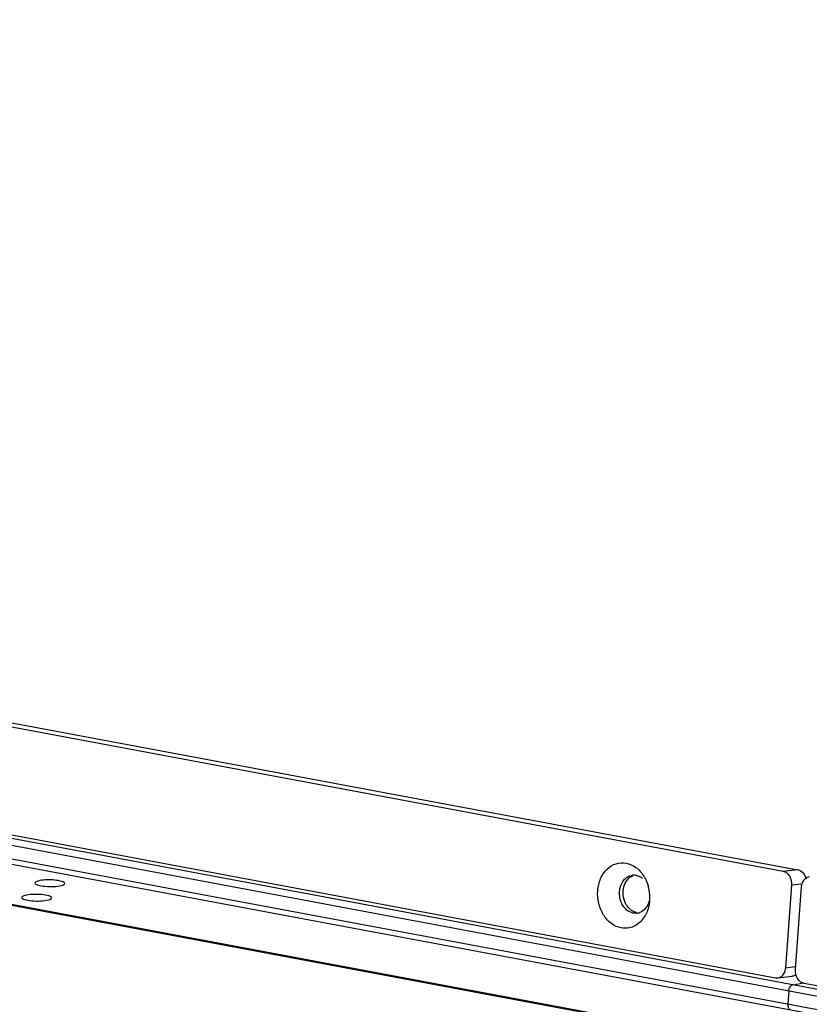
# Model space of a CAD drawing. Header units: millimetres. Extents: x 19192 to 20904, y 1507 to 2734.
# Tile 20 of 80: x 19545 to 19611, y 1694 to 1777. Entities that reach past the tile are written whole.
import ezdxf

# ---------------------------------------------------------------- set-up
doc = ezdxf.new("R2010")
doc.units = ezdxf.units.MM
doc.layers.add('02___PRT_ALL_AXES', color=7, linetype='Continuous')

msp = doc.modelspace()

# ---------------------------------------------------------------- linework, layer by layer
at = {"color": 7, "linetype": 'Continuous'}
for p, q in [((19608.723, 1705.369), (19195.899, 1782.572)), ((19197.118, 1782.717), (19609.942, 1705.514)), ((20024.58, 1618.28), (19194.439, 1773.526)), ((19195.237, 1773.695), (19608.061, 1696.492)), ((20024.249, 1617.752), (19194.108, 1772.998)), ((20025.196, 1616.457), (19192.996, 1772.088)), ((19193.209, 1771.633), (20025.409, 1616.002)), ((20066.845, 1604.783), (19284.294, 1751.135)), ((20066.848, 1604.79), (19284.328, 1751.136)), ((19284.539, 1751.202), (20066.879, 1604.889)), ((19609.942, 1705.514), (19608.723, 1705.369)), ((19608.924, 1697.331), (19609.439, 1704.235)), ((19610.2, 1704.325), (19609.439, 1704.235)), ((19610.228, 1704.088), (19609.714, 1697.183)), ((19596.47, 1701.885), (19596.165, 1701.896)), ((19608.924, 1697.331), (19609.685, 1697.421)), ((19608.061, 1696.492), (19608.255, 1696.486)), ((19608.252, 1696.485), (19609.471, 1696.629)), ((19609.509, 1695.903), (19610.427, 1696.063)), ((19610.429, 1696.049), (20023.253, 1618.846)), ((19609.179, 1695.375), (19609.096, 1694.272))]:
    msp.add_line(p, q, dxfattribs=at)
for centre, radius, start, end in [((19596.214, 1704.054), 1.016, 88.63573, 96.7336), ((19596.214, 1704.054), 1.016, 79.41475, 88.62335), ((19609.821, 1704.868), 0.657, 74.46717, 79.38431), ((19594.15, 1703.231), 3.396, 12.88877, 14.31686), ((19594.06, 1703.212), 3.488, 0.67398, 12.85763), ((19594.167, 1703.211), 3.381, 355.74109, 359.15824), ((19594.106, 1703.213), 3.442, 359.15167, 0.6722), ((19596.351, 1702.895), 1.016, 276.74693, 286.42017), ((19596.351, 1702.893), 1.014, 286.431, 291.57877), ((19594.965, 1702.941), 2.531, 324.96342, 329.74449), ((19609.398, 1697.254), 0.629, 276.95343, 287.60065)]:
    msp.add_arc(centre, radius, start, end, dxfattribs=at)
for points, knots in [([(19595.166, 1700.654), (19594.874, 1700.708), (19594.286, 1700.981), (19593.628, 1701.726), (19593.23, 1702.698), (19593.142, 1703.764), (19593.375, 1704.777), (19593.909, 1705.599), (19594.69, 1706.096), (19595.293, 1706.131), (19595.571, 1706.079)], [0, 0, 0, 0, 0.115735, 0.242474, 0.378624, 0.517794, 0.652218, 0.776321, 0.890019, 1, 1, 1, 1]), ([(19595.571, 1706.079), (19595.863, 1706.024), (19596.45, 1705.752), (19596.872, 1705.273), (19597.046, 1704.997)], [0, 0, 0, 0, 0.47731, 1, 1, 1, 1]), ([(19595.368, 1704.643), (19595.46, 1704.757), (19595.678, 1704.952), (19595.957, 1705.047), (19596.095, 1705.063)], [0, 0, 0, 0, 0.513302, 1, 1, 1, 1]), ([(19596.4, 1705.053), (19596.448, 1705.044), (19596.641, 1704.993), (19596.82, 1704.89), (19596.936, 1704.794)], [0, 0, 0, 0, 0.241299, 1, 1, 1, 1]), ([(19597.046, 1704.997), (19597.09, 1704.928), (19597.258, 1704.635), (19597.378, 1704.316), (19597.441, 1704.07)], [0, 0, 0, 0, 0.245463, 1, 1, 1, 1]), ([(19609.26, 1704.976), (19609.197, 1705.076), (19609.043, 1705.25), (19608.83, 1705.35), (19608.723, 1705.369)], [0, 0, 0, 0, 0.522689, 1, 1, 1, 1]), ([(19609.439, 1704.235), (19609.444, 1704.3), (19609.443, 1704.557), (19609.362, 1704.814), (19609.26, 1704.976)], [0, 0, 0, 0, 0.253394, 1, 1, 1, 1]), ([(19609.997, 1705.501), (19610.045, 1705.488), (19610.239, 1705.411), (19610.395, 1705.254), (19610.479, 1705.12)], [0, 0, 0, 0, 0.236864, 1, 1, 1, 1]), ([(19610.512, 1704.742), (19610.471, 1704.702), (19610.317, 1704.516), (19610.242, 1704.271), (19610.228, 1704.088)], [0, 0, 0, 0, 0.236323, 1, 1, 1, 1]), ([(19610.479, 1705.12), (19610.496, 1705.094), (19610.559, 1704.983), (19610.604, 1704.862), (19610.626, 1704.768)], [0, 0, 0, 0, 0.245253, 1, 1, 1, 1]), ([(19610.898, 1704.933), (19610.862, 1704.929), (19610.72, 1704.899), (19610.59, 1704.818), (19610.512, 1704.742)], [0, 0, 0, 0, 0.245676, 1, 1, 1, 1]), ([(19595.222, 1702.675), (19595.064, 1702.989), (19594.925, 1703.694), (19595.16, 1704.385), (19595.368, 1704.643)], [0, 0, 0, 0, 0.51449, 1, 1, 1, 1]), ([(19596.165, 1701.896), (19595.97, 1701.933), (19595.578, 1702.132), (19595.321, 1702.479), (19595.222, 1702.675)], [0, 0, 0, 0, 0.474187, 1, 1, 1, 1]), ([(19597.488, 1702.893), (19597.431, 1702.682), (19597.251, 1702.293), (19596.908, 1702.022), (19596.724, 1701.95)], [0, 0, 0, 0, 0.525785, 1, 1, 1, 1]), ([(19597.539, 1702.96), (19597.53, 1702.843), (19597.473, 1702.394), (19597.32, 1701.955), (19597.151, 1701.665)], [0, 0, 0, 0, 0.258647, 1, 1, 1, 1]), ([(19597.037, 1701.488), (19596.826, 1701.187), (19596.394, 1700.802), (19595.694, 1700.609), (19595.338, 1700.621), (19595.166, 1700.654)], [0, 0, 0, 0, 0.512288, 0.756482, 1, 1, 1, 1]), ([(19608.836, 1696.964), (19608.848, 1696.993), (19608.893, 1697.11), (19608.917, 1697.236), (19608.924, 1697.331)], [0, 0, 0, 0, 0.244943, 1, 1, 1, 1]), ([(19608.255, 1696.485), (19608.378, 1696.5), (19608.629, 1696.616), (19608.782, 1696.839), (19608.836, 1696.964)], [0, 0, 0, 0, 0.476125, 1, 1, 1, 1]), ([(19609.714, 1697.183), (19609.708, 1697.105), (19609.713, 1696.803), (19609.832, 1696.499), (19609.977, 1696.327)], [0, 0, 0, 0, 0.256765, 1, 1, 1, 1]), ([(19609.179, 1695.375), (19609.188, 1695.498), (19609.244, 1695.711), (19609.417, 1695.887), (19609.509, 1695.903)], [0, 0, 0, 0, 0.568302, 1, 1, 1, 1]), ([(19610.133, 1696.18), (19610.156, 1696.164), (19610.246, 1696.104), (19610.35, 1696.064), (19610.429, 1696.049)], [0, 0, 0, 0, 0.25921, 1, 1, 1, 1]), ([(19609.096, 1694.272), (19609.092, 1694.218), (19609.095, 1694.114), (19609.132, 1693.972), (19609.202, 1693.864), (19609.272, 1693.825), (19609.306, 1693.818)], [0, 0, 0, 0, 0.30408, 0.576454, 0.804831, 1, 1, 1, 1])]:
    msp.add_open_spline(points, degree=3, knots=knots, dxfattribs=at)
for points in [[(19609.767, 1696.744), (19609.713, 1696.706), (19609.652, 1696.675), (19609.588, 1696.655)], [(19609.977, 1696.327), (19610.023, 1696.273), (19610.075, 1696.223), (19610.133, 1696.18)]]:
    msp.add_open_spline(points, degree=3, dxfattribs=at)
at = {"layer": '02___PRT_ALL_AXES', "color": 7, "linetype": 'Continuous'}
for points, knots in [([(19595.382, 1704.092), (19595.438, 1704.303), (19595.619, 1704.692), (19595.962, 1704.962), (19596.145, 1705.035)], [0, 0, 0, 0, 0.52578, 1, 1, 1, 1]), ([(19546.103, 1704.412), (19546.102, 1704.377), (19546.183, 1704.296), (19546.464, 1704.198), (19546.993, 1704.115), (19547.664, 1704.106), (19548.134, 1704.153), (19548.339, 1704.209)], [0, 0, 0, 0, 0.04474, 0.126624, 0.39482, 0.724745, 1, 1, 1, 1]), ([(19546.366, 1704.578), (19546.299, 1704.56), (19546.202, 1704.532), (19546.104, 1704.45), (19546.103, 1704.412)], [0, 0, 0, 0, 0.6489, 1, 1, 1, 1]), ([(19548.602, 1704.375), (19548.603, 1704.409), (19548.522, 1704.491), (19548.242, 1704.589), (19547.712, 1704.672), (19547.041, 1704.68), (19546.571, 1704.634), (19546.366, 1704.578)], [0, 0, 0, 0, 0.04474, 0.126624, 0.39482, 0.724745, 1, 1, 1, 1]), ([(19548.339, 1704.209), (19548.406, 1704.227), (19548.504, 1704.254), (19548.602, 1704.337), (19548.602, 1704.375)], [0, 0, 0, 0, 0.6489, 1, 1, 1, 1]), ([(19595.527, 1702.711), (19595.421, 1702.921), (19595.289, 1703.384), (19595.322, 1703.865), (19595.382, 1704.092)], [0, 0, 0, 0, 0.500719, 1, 1, 1, 1]), ([(19545.007, 1703.206), (19545.006, 1703.171), (19545.088, 1703.089), (19545.368, 1702.992), (19545.897, 1702.908), (19546.569, 1702.9), (19547.039, 1702.947), (19547.244, 1703.002)], [0, 0, 0, 0, 0.04474, 0.126624, 0.39482, 0.724745, 1, 1, 1, 1]), ([(19545.27, 1703.371), (19545.203, 1703.353), (19545.106, 1703.326), (19545.008, 1703.243), (19545.007, 1703.206)], [0, 0, 0, 0, 0.6489, 1, 1, 1, 1]), ([(19547.507, 1703.168), (19547.508, 1703.203), (19547.426, 1703.285), (19547.146, 1703.382), (19546.616, 1703.466), (19545.945, 1703.474), (19545.475, 1703.427), (19545.27, 1703.371)], [0, 0, 0, 0, 0.04474, 0.126624, 0.39482, 0.724745, 1, 1, 1, 1]), ([(19547.244, 1703.002), (19547.311, 1703.021), (19547.408, 1703.048), (19547.506, 1703.131), (19547.507, 1703.168)], [0, 0, 0, 0, 0.6489, 1, 1, 1, 1]), ([(19595.933, 1702.191), (19595.892, 1702.225), (19595.73, 1702.376), (19595.602, 1702.561), (19595.527, 1702.711)], [0, 0, 0, 0, 0.241839, 1, 1, 1, 1]), ([(19596.47, 1701.932), (19596.422, 1701.941), (19596.229, 1701.992), (19596.05, 1702.095), (19595.933, 1702.191)], [0, 0, 0, 0, 0.241296, 1, 1, 1, 1])]:
    msp.add_open_spline(points, degree=3, knots=knots, dxfattribs=at)

doc.saveas('drawing.dxf')
